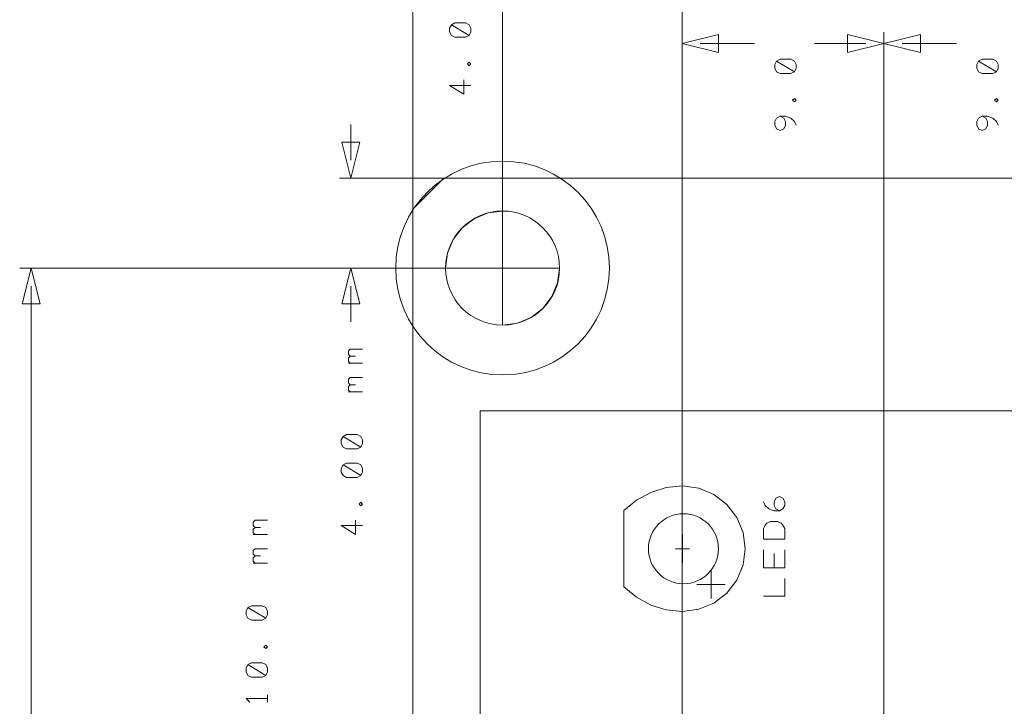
# Model space of a CAD drawing. Header units: millimetres. Extents: x -41 to 41, y -137 to 137.
# Tile 16 of 18: x -41 to 3, y 89 to 119. Entities that reach past the tile are written whole.
import ezdxf

# ---------------------------------------------------------------- set-up
doc = ezdxf.new("R2010")
doc.units = ezdxf.units.MM
doc.header["$MEASUREMENT"] = 0
doc.layers.add('Ebene 1', color=7, linetype='Continuous')

msp = doc.modelspace()

# ---------------------------------------------------------------- linework, layer by layer
at = {"layer": 'Ebene 1', "lineweight": 9}
for points in [[(-23.3826, 96.55), (-23.3826, 96.55), (-23.3826, 132.926), (-23.3826, 132.926)], [(-11.3856, 26.4911), (-11.3856, 26.4911), (-11.3856, 126.426), (-11.3856, 126.426)], [(-23.3788, 108.168), (-23.3788, 108.168), (-23.3788, 120.9262), (-23.3788, 120.9262)], [(-19.3826, 108.4181), (-19.3826, 108.4181), (-19.3826, 120.9262), (-19.3826, 120.9262)], [(-11.3856, 31.8823), (-11.3856, 31.8823), (-11.3856, 118.6762), (-11.3856, 118.6762)], [(-2.3855, 30.7414), (-2.3855, 30.7414), (-2.3855, 118.6762), (-2.3855, 118.6762)], [(-2.3855, 20.6957), (-2.3855, 20.6957), (-2.3855, 118.6762), (-2.3855, 118.6762)], [(-10.5728, 118.1682), (-10.5728, 118.1682), (-8.1556, 118.1682), (-8.1556, 118.1682)], [(-3.1983, 118.1682), (-3.1983, 118.1682), (-5.4885, 118.1682), (-5.4885, 118.1682)], [(-1.5727, 118.1682), (-1.5727, 118.1682), (0.846, 118.1682), (0.846, 118.1682)], [(-26.145, 112.9679), (-26.145, 112.9679), (-26.145, 114.5677), (-26.145, 114.5677)], [(-20.9368, 112.1678), (-20.9368, 112.1678), (-26.653, 112.1678), (-26.653, 112.1678)], [(-19.3826, 108.168), (-19.3826, 108.168), (-40.9029, 108.168), (-40.9029, 108.168)], [(-19.3826, 108.168), (-19.3826, 108.168), (-26.653, 108.168), (-26.653, 108.168)], [(-40.3949, 107.3683), (-40.3949, 107.3683), (-40.3949, 5.6409), (-40.3949, 5.6409)], [(-26.145, 107.3683), (-26.145, 107.3683), (-26.145, 105.7681), (-26.145, 105.7681)]]:
    msp.add_open_spline(points, degree=3, dxfattribs=at)
at = {"layer": 'Ebene 1', "lineweight": 13}
for points, knots in [([(-20.8727, 118.5291), (-20.8727, 118.5291), (-20.7933, 118.6878), (-20.7933, 118.6878), (-20.7933, 118.6878), (-20.7933, 118.6878), (-20.7933, 118.8466), (-20.7933, 118.8466), (-20.7933, 118.8466), (-20.7933, 118.8466), (-20.8727, 119.0053), (-20.8727, 119.0053), (-20.8727, 119.0053), (-20.8727, 119.0053), (-21.0315, 119.0847), (-21.0315, 119.0847), (-21.0315, 119.0847), (-21.0315, 119.0847), (-21.5077, 119.0847), (-21.5077, 119.0847), (-21.5077, 119.0847), (-21.5077, 119.0847), (-21.6665, 119.0053), (-21.6665, 119.0053), (-21.6665, 119.0053), (-21.6665, 119.0053), (-21.7458, 118.8466), (-21.7458, 118.8466), (-21.7458, 118.8466), (-21.7458, 118.8466), (-21.7458, 118.6878), (-21.7458, 118.6878), (-21.7458, 118.6878), (-21.7458, 118.6878), (-21.6665, 118.5291), (-21.6665, 118.5291), (-21.6665, 118.5291), (-21.6665, 118.5291), (-21.5077, 118.4497), (-21.5077, 118.4497), (-21.5077, 118.4497), (-21.5077, 118.4497), (-21.0315, 118.4497), (-21.0315, 118.4497), (-21.0315, 118.4497), (-21.0315, 118.4497), (-20.8727, 118.5291), (-20.8727, 118.5291), (-20.8727, 118.5291), (-20.8727, 118.5291), (-21.6665, 119.0053), (-21.6665, 119.0053)], [0, 0, 0, 0, 0.0714286, 0.0714286, 0.0714286, 0.0714286, 0.1428571, 0.1428571, 0.1428571, 0.1428571, 0.2142857, 0.2142857, 0.2142857, 0.2142857, 0.2857143, 0.2857143, 0.2857143, 0.2857143, 0.3571429, 0.3571429, 0.3571429, 0.3571429, 0.4285714, 0.4285714, 0.4285714, 0.4285714, 0.5, 0.5, 0.5, 0.5, 0.5714286, 0.5714286, 0.5714286, 0.5714286, 0.6428571, 0.6428571, 0.6428571, 0.6428571, 0.7142857, 0.7142857, 0.7142857, 0.7142857, 0.7857143, 0.7857143, 0.7857143, 0.7857143, 0.8571429, 0.8571429, 0.8571429, 0.8571429, 1, 1, 1, 1]), ([(-20.7933, 117.2591), (-20.7933, 117.2591), (-20.8727, 117.3385), (-20.8727, 117.3385), (-20.8727, 117.3385), (-20.8727, 117.3385), (-20.952, 117.2591), (-20.952, 117.2591), (-20.952, 117.2591), (-20.952, 117.2591), (-20.8727, 117.1797), (-20.8727, 117.1797), (-20.8727, 117.1797), (-20.8727, 117.1797), (-20.7933, 117.2591), (-20.7933, 117.2591)], [0, 0, 0, 0, 0.2, 0.2, 0.2, 0.2, 0.4, 0.4, 0.4, 0.4, 0.6, 0.6, 0.6, 0.6, 1, 1, 1, 1]), ([(-6.3775, 116.9141), (-6.3775, 116.9141), (-6.2981, 117.0728), (-6.2981, 117.0728), (-6.2981, 117.0728), (-6.2981, 117.0728), (-6.2981, 117.2316), (-6.2981, 117.2316), (-6.2981, 117.2316), (-6.2981, 117.2316), (-6.3775, 117.3903), (-6.3775, 117.3903), (-6.3775, 117.3903), (-6.3775, 117.3903), (-6.5363, 117.4697), (-6.5363, 117.4697), (-6.5363, 117.4697), (-6.5363, 117.4697), (-7.0126, 117.4697), (-7.0126, 117.4697), (-7.0126, 117.4697), (-7.0126, 117.4697), (-7.1713, 117.3903), (-7.1713, 117.3903), (-7.1713, 117.3903), (-7.1713, 117.3903), (-7.2506, 117.2316), (-7.2506, 117.2316), (-7.2506, 117.2316), (-7.2506, 117.2316), (-7.2506, 117.0728), (-7.2506, 117.0728), (-7.2506, 117.0728), (-7.2506, 117.0728), (-7.1713, 116.9141), (-7.1713, 116.9141), (-7.1713, 116.9141), (-7.1713, 116.9141), (-7.0126, 116.8347), (-7.0126, 116.8347), (-7.0126, 116.8347), (-7.0126, 116.8347), (-6.5363, 116.8347), (-6.5363, 116.8347), (-6.5363, 116.8347), (-6.5363, 116.8347), (-6.3775, 116.9141), (-6.3775, 116.9141), (-6.3775, 116.9141), (-6.3775, 116.9141), (-7.1713, 117.3903), (-7.1713, 117.3903)], [0, 0, 0, 0, 0.0714286, 0.0714286, 0.0714286, 0.0714286, 0.1428571, 0.1428571, 0.1428571, 0.1428571, 0.2142857, 0.2142857, 0.2142857, 0.2142857, 0.2857143, 0.2857143, 0.2857143, 0.2857143, 0.3571429, 0.3571429, 0.3571429, 0.3571429, 0.4285714, 0.4285714, 0.4285714, 0.4285714, 0.5, 0.5, 0.5, 0.5, 0.5714286, 0.5714286, 0.5714286, 0.5714286, 0.6428571, 0.6428571, 0.6428571, 0.6428571, 0.7142857, 0.7142857, 0.7142857, 0.7142857, 0.7857143, 0.7857143, 0.7857143, 0.7857143, 0.8571429, 0.8571429, 0.8571429, 0.8571429, 1, 1, 1, 1]), ([(2.624, 116.9141), (2.624, 116.9141), (2.7033, 117.0728), (2.7033, 117.0728), (2.7033, 117.0728), (2.7033, 117.0728), (2.7033, 117.2316), (2.7033, 117.2316), (2.7033, 117.2316), (2.7033, 117.2316), (2.624, 117.3903), (2.624, 117.3903), (2.624, 117.3903), (2.624, 117.3903), (2.4652, 117.4697), (2.4652, 117.4697), (2.4652, 117.4697), (2.4652, 117.4697), (1.989, 117.4697), (1.989, 117.4697), (1.989, 117.4697), (1.989, 117.4697), (1.8302, 117.3903), (1.8302, 117.3903), (1.8302, 117.3903), (1.8302, 117.3903), (1.7508, 117.2316), (1.7508, 117.2316), (1.7508, 117.2316), (1.7508, 117.2316), (1.7508, 117.0728), (1.7508, 117.0728), (1.7508, 117.0728), (1.7508, 117.0728), (1.8302, 116.9141), (1.8302, 116.9141), (1.8302, 116.9141), (1.8302, 116.9141), (1.989, 116.8347), (1.989, 116.8347), (1.989, 116.8347), (1.989, 116.8347), (2.4652, 116.8347), (2.4652, 116.8347), (2.4652, 116.8347), (2.4652, 116.8347), (2.624, 116.9141), (2.624, 116.9141), (2.624, 116.9141), (2.624, 116.9141), (1.8302, 117.3903), (1.8302, 117.3903)], [0, 0, 0, 0, 0.0714286, 0.0714286, 0.0714286, 0.0714286, 0.1428571, 0.1428571, 0.1428571, 0.1428571, 0.2142857, 0.2142857, 0.2142857, 0.2142857, 0.2857143, 0.2857143, 0.2857143, 0.2857143, 0.3571429, 0.3571429, 0.3571429, 0.3571429, 0.4285714, 0.4285714, 0.4285714, 0.4285714, 0.5, 0.5, 0.5, 0.5, 0.5714286, 0.5714286, 0.5714286, 0.5714286, 0.6428571, 0.6428571, 0.6428571, 0.6428571, 0.7142857, 0.7142857, 0.7142857, 0.7142857, 0.7857143, 0.7857143, 0.7857143, 0.7857143, 0.8571429, 0.8571429, 0.8571429, 0.8571429, 1, 1, 1, 1]), ([(-20.7933, 116.3066), (-20.7933, 116.3066), (-21.7458, 116.3066), (-21.7458, 116.3066), (-21.7458, 116.3066), (-21.7458, 116.3066), (-21.1108, 115.9097), (-21.1108, 115.9097), (-21.1108, 115.9097), (-21.1108, 115.9097), (-21.1108, 116.5447), (-21.1108, 116.5447)], [0, 0, 0, 0, 0.25, 0.25, 0.25, 0.25, 0.5, 0.5, 0.5, 0.5, 1, 1, 1, 1]), ([(-6.2981, 115.6441), (-6.2981, 115.6441), (-6.3775, 115.7234), (-6.3775, 115.7234), (-6.3775, 115.7234), (-6.3775, 115.7234), (-6.4569, 115.6441), (-6.4569, 115.6441), (-6.4569, 115.6441), (-6.4569, 115.6441), (-6.3775, 115.5647), (-6.3775, 115.5647), (-6.3775, 115.5647), (-6.3775, 115.5647), (-6.2981, 115.6441), (-6.2981, 115.6441)], [0, 0, 0, 0, 0.2, 0.2, 0.2, 0.2, 0.4, 0.4, 0.4, 0.4, 0.6, 0.6, 0.6, 0.6, 1, 1, 1, 1]), ([(2.7033, 115.6441), (2.7033, 115.6441), (2.624, 115.7234), (2.624, 115.7234), (2.624, 115.7234), (2.624, 115.7234), (2.5446, 115.6441), (2.5446, 115.6441), (2.5446, 115.6441), (2.5446, 115.6441), (2.624, 115.5647), (2.624, 115.5647), (2.624, 115.5647), (2.624, 115.5647), (2.7033, 115.6441), (2.7033, 115.6441)], [0, 0, 0, 0, 0.2, 0.2, 0.2, 0.2, 0.4, 0.4, 0.4, 0.4, 0.6, 0.6, 0.6, 0.6, 1, 1, 1, 1]), ([(-6.2981, 114.5328), (-6.2981, 114.5328), (-6.3775, 114.6916), (-6.3775, 114.6916), (-6.3775, 114.6916), (-6.3775, 114.6916), (-6.5363, 114.8503), (-6.5363, 114.8503), (-6.5363, 114.8503), (-6.5363, 114.8503), (-6.7744, 114.9297), (-6.7744, 114.9297), (-6.7744, 114.9297), (-6.7744, 114.9297), (-7.0126, 114.9297), (-7.0126, 114.9297), (-7.0126, 114.9297), (-7.0126, 114.9297), (-7.1713, 114.8503), (-7.1713, 114.8503), (-7.1713, 114.8503), (-7.1713, 114.8503), (-7.2506, 114.6916), (-7.2506, 114.6916), (-7.2506, 114.6916), (-7.2506, 114.6916), (-7.2506, 114.5328), (-7.2506, 114.5328), (-7.2506, 114.5328), (-7.2506, 114.5328), (-7.1713, 114.3741), (-7.1713, 114.3741), (-7.1713, 114.3741), (-7.1713, 114.3741), (-7.0126, 114.2947), (-7.0126, 114.2947), (-7.0126, 114.2947), (-7.0126, 114.2947), (-6.8538, 114.3741), (-6.8538, 114.3741), (-6.8538, 114.3741), (-6.8538, 114.3741), (-6.7744, 114.5328), (-6.7744, 114.5328), (-6.7744, 114.5328), (-6.7744, 114.5328), (-6.7744, 114.6916), (-6.7744, 114.6916), (-6.7744, 114.6916), (-6.7744, 114.6916), (-6.8538, 114.8503), (-6.8538, 114.8503), (-6.8538, 114.8503), (-6.8538, 114.8503), (-7.0126, 114.9297), (-7.0126, 114.9297)], [0, 0, 0, 0, 0.0666667, 0.0666667, 0.0666667, 0.0666667, 0.1333333, 0.1333333, 0.1333333, 0.1333333, 0.2, 0.2, 0.2, 0.2, 0.2666667, 0.2666667, 0.2666667, 0.2666667, 0.3333333, 0.3333333, 0.3333333, 0.3333333, 0.4, 0.4, 0.4, 0.4, 0.4666667, 0.4666667, 0.4666667, 0.4666667, 0.5333333, 0.5333333, 0.5333333, 0.5333333, 0.6, 0.6, 0.6, 0.6, 0.6666667, 0.6666667, 0.6666667, 0.6666667, 0.7333333, 0.7333333, 0.7333333, 0.7333333, 0.8, 0.8, 0.8, 0.8, 0.8666667, 0.8666667, 0.8666667, 0.8666667, 1, 1, 1, 1]), ([(2.7033, 114.5328), (2.7033, 114.5328), (2.624, 114.6916), (2.624, 114.6916), (2.624, 114.6916), (2.624, 114.6916), (2.4652, 114.8503), (2.4652, 114.8503), (2.4652, 114.8503), (2.4652, 114.8503), (2.2271, 114.9297), (2.2271, 114.9297), (2.2271, 114.9297), (2.2271, 114.9297), (1.989, 114.9297), (1.989, 114.9297), (1.989, 114.9297), (1.989, 114.9297), (1.8302, 114.8503), (1.8302, 114.8503), (1.8302, 114.8503), (1.8302, 114.8503), (1.7508, 114.6916), (1.7508, 114.6916), (1.7508, 114.6916), (1.7508, 114.6916), (1.7508, 114.5328), (1.7508, 114.5328), (1.7508, 114.5328), (1.7508, 114.5328), (1.8302, 114.3741), (1.8302, 114.3741), (1.8302, 114.3741), (1.8302, 114.3741), (1.989, 114.2947), (1.989, 114.2947), (1.989, 114.2947), (1.989, 114.2947), (2.1477, 114.3741), (2.1477, 114.3741), (2.1477, 114.3741), (2.1477, 114.3741), (2.2271, 114.5328), (2.2271, 114.5328), (2.2271, 114.5328), (2.2271, 114.5328), (2.2271, 114.6916), (2.2271, 114.6916), (2.2271, 114.6916), (2.2271, 114.6916), (2.1477, 114.8503), (2.1477, 114.8503), (2.1477, 114.8503), (2.1477, 114.8503), (1.989, 114.9297), (1.989, 114.9297)], [0, 0, 0, 0, 0.0666667, 0.0666667, 0.0666667, 0.0666667, 0.1333333, 0.1333333, 0.1333333, 0.1333333, 0.2, 0.2, 0.2, 0.2, 0.2666667, 0.2666667, 0.2666667, 0.2666667, 0.3333333, 0.3333333, 0.3333333, 0.3333333, 0.4, 0.4, 0.4, 0.4, 0.4666667, 0.4666667, 0.4666667, 0.4666667, 0.5333333, 0.5333333, 0.5333333, 0.5333333, 0.6, 0.6, 0.6, 0.6, 0.6666667, 0.6666667, 0.6666667, 0.6666667, 0.7333333, 0.7333333, 0.7333333, 0.7333333, 0.8, 0.8, 0.8, 0.8, 0.8666667, 0.8666667, 0.8666667, 0.8666667, 1, 1, 1, 1]), ([(-26.1768, 104.2441), (-26.1768, 104.2441), (-26.2561, 104.3234), (-26.2561, 104.3234), (-26.2561, 104.3234), (-26.2561, 104.3234), (-26.2561, 104.4822), (-26.2561, 104.4822), (-26.2561, 104.4822), (-26.2561, 104.4822), (-26.1768, 104.5616), (-26.1768, 104.5616), (-26.1768, 104.5616), (-26.1768, 104.5616), (-25.6211, 104.5616), (-25.6211, 104.5616)], [0, 0, 0, 0, 0.2, 0.2, 0.2, 0.2, 0.4, 0.4, 0.4, 0.4, 0.6, 0.6, 0.6, 0.6, 1, 1, 1, 1]), ([(-26.1768, 103.9266), (-26.1768, 103.9266), (-26.2561, 104.0059), (-26.2561, 104.0059), (-26.2561, 104.0059), (-26.2561, 104.0059), (-26.2561, 104.1647), (-26.2561, 104.1647), (-26.2561, 104.1647), (-26.2561, 104.1647), (-26.1768, 104.2441), (-26.1768, 104.2441), (-26.1768, 104.2441), (-26.1768, 104.2441), (-25.9386, 104.2441), (-25.9386, 104.2441)], [0, 0, 0, 0, 0.2, 0.2, 0.2, 0.2, 0.4, 0.4, 0.4, 0.4, 0.6, 0.6, 0.6, 0.6, 1, 1, 1, 1]), ([(-26.1768, 102.9741), (-26.1768, 102.9741), (-26.2561, 103.0534), (-26.2561, 103.0534), (-26.2561, 103.0534), (-26.2561, 103.0534), (-26.2561, 103.2122), (-26.2561, 103.2122), (-26.2561, 103.2122), (-26.2561, 103.2122), (-26.1768, 103.2916), (-26.1768, 103.2916), (-26.1768, 103.2916), (-26.1768, 103.2916), (-25.6211, 103.2916), (-25.6211, 103.2916)], [0, 0, 0, 0, 0.2, 0.2, 0.2, 0.2, 0.4, 0.4, 0.4, 0.4, 0.6, 0.6, 0.6, 0.6, 1, 1, 1, 1]), ([(-26.1768, 102.6566), (-26.1768, 102.6566), (-26.2561, 102.7359), (-26.2561, 102.7359), (-26.2561, 102.7359), (-26.2561, 102.7359), (-26.2561, 102.8947), (-26.2561, 102.8947), (-26.2561, 102.8947), (-26.2561, 102.8947), (-26.1768, 102.9741), (-26.1768, 102.9741), (-26.1768, 102.9741), (-26.1768, 102.9741), (-25.9386, 102.9741), (-25.9386, 102.9741)], [0, 0, 0, 0, 0.2, 0.2, 0.2, 0.2, 0.4, 0.4, 0.4, 0.4, 0.6, 0.6, 0.6, 0.6, 1, 1, 1, 1]), ([(-25.7005, 100.1959), (-25.7005, 100.1959), (-25.6211, 100.3547), (-25.6211, 100.3547), (-25.6211, 100.3547), (-25.6211, 100.3547), (-25.6211, 100.5134), (-25.6211, 100.5134), (-25.6211, 100.5134), (-25.6211, 100.5134), (-25.7005, 100.6722), (-25.7005, 100.6722), (-25.7005, 100.6722), (-25.7005, 100.6722), (-25.8593, 100.7516), (-25.8593, 100.7516), (-25.8593, 100.7516), (-25.8593, 100.7516), (-26.3355, 100.7516), (-26.3355, 100.7516), (-26.3355, 100.7516), (-26.3355, 100.7516), (-26.4943, 100.6722), (-26.4943, 100.6722), (-26.4943, 100.6722), (-26.4943, 100.6722), (-26.5736, 100.5134), (-26.5736, 100.5134), (-26.5736, 100.5134), (-26.5736, 100.5134), (-26.5736, 100.3547), (-26.5736, 100.3547), (-26.5736, 100.3547), (-26.5736, 100.3547), (-26.4943, 100.1959), (-26.4943, 100.1959), (-26.4943, 100.1959), (-26.4943, 100.1959), (-26.3355, 100.1166), (-26.3355, 100.1166), (-26.3355, 100.1166), (-26.3355, 100.1166), (-25.8593, 100.1166), (-25.8593, 100.1166), (-25.8593, 100.1166), (-25.8593, 100.1166), (-25.7005, 100.1959), (-25.7005, 100.1959), (-25.7005, 100.1959), (-25.7005, 100.1959), (-26.4943, 100.6722), (-26.4943, 100.6722)], [0, 0, 0, 0, 0.0714286, 0.0714286, 0.0714286, 0.0714286, 0.1428571, 0.1428571, 0.1428571, 0.1428571, 0.2142857, 0.2142857, 0.2142857, 0.2142857, 0.2857143, 0.2857143, 0.2857143, 0.2857143, 0.3571429, 0.3571429, 0.3571429, 0.3571429, 0.4285714, 0.4285714, 0.4285714, 0.4285714, 0.5, 0.5, 0.5, 0.5, 0.5714286, 0.5714286, 0.5714286, 0.5714286, 0.6428571, 0.6428571, 0.6428571, 0.6428571, 0.7142857, 0.7142857, 0.7142857, 0.7142857, 0.7857143, 0.7857143, 0.7857143, 0.7857143, 0.8571429, 0.8571429, 0.8571429, 0.8571429, 1, 1, 1, 1]), ([(-25.7005, 98.9259), (-25.7005, 98.9259), (-25.6211, 99.0847), (-25.6211, 99.0847), (-25.6211, 99.0847), (-25.6211, 99.0847), (-25.6211, 99.2434), (-25.6211, 99.2434), (-25.6211, 99.2434), (-25.6211, 99.2434), (-25.7005, 99.4022), (-25.7005, 99.4022), (-25.7005, 99.4022), (-25.7005, 99.4022), (-25.8593, 99.4816), (-25.8593, 99.4816), (-25.8593, 99.4816), (-25.8593, 99.4816), (-26.3355, 99.4816), (-26.3355, 99.4816), (-26.3355, 99.4816), (-26.3355, 99.4816), (-26.4943, 99.4022), (-26.4943, 99.4022), (-26.4943, 99.4022), (-26.4943, 99.4022), (-26.5736, 99.2434), (-26.5736, 99.2434), (-26.5736, 99.2434), (-26.5736, 99.2434), (-26.5736, 99.0847), (-26.5736, 99.0847), (-26.5736, 99.0847), (-26.5736, 99.0847), (-26.4943, 98.9259), (-26.4943, 98.9259), (-26.4943, 98.9259), (-26.4943, 98.9259), (-26.3355, 98.8466), (-26.3355, 98.8466), (-26.3355, 98.8466), (-26.3355, 98.8466), (-25.8593, 98.8466), (-25.8593, 98.8466), (-25.8593, 98.8466), (-25.8593, 98.8466), (-25.7005, 98.9259), (-25.7005, 98.9259), (-25.7005, 98.9259), (-25.7005, 98.9259), (-26.4943, 99.4022), (-26.4943, 99.4022)], [0, 0, 0, 0, 0.0714286, 0.0714286, 0.0714286, 0.0714286, 0.1428571, 0.1428571, 0.1428571, 0.1428571, 0.2142857, 0.2142857, 0.2142857, 0.2142857, 0.2857143, 0.2857143, 0.2857143, 0.2857143, 0.3571429, 0.3571429, 0.3571429, 0.3571429, 0.4285714, 0.4285714, 0.4285714, 0.4285714, 0.5, 0.5, 0.5, 0.5, 0.5714286, 0.5714286, 0.5714286, 0.5714286, 0.6428571, 0.6428571, 0.6428571, 0.6428571, 0.7142857, 0.7142857, 0.7142857, 0.7142857, 0.7857143, 0.7857143, 0.7857143, 0.7857143, 0.8571429, 0.8571429, 0.8571429, 0.8571429, 1, 1, 1, 1]), ([(-25.6211, 97.6559), (-25.6211, 97.6559), (-25.7005, 97.7353), (-25.7005, 97.7353), (-25.7005, 97.7353), (-25.7005, 97.7353), (-25.7798, 97.6559), (-25.7798, 97.6559), (-25.7798, 97.6559), (-25.7798, 97.6559), (-25.7005, 97.5766), (-25.7005, 97.5766), (-25.7005, 97.5766), (-25.7005, 97.5766), (-25.6211, 97.6559), (-25.6211, 97.6559)], [0, 0, 0, 0, 0.2, 0.2, 0.2, 0.2, 0.4, 0.4, 0.4, 0.4, 0.6, 0.6, 0.6, 0.6, 1, 1, 1, 1]), ([(-30.4145, 96.6156), (-30.4145, 96.6156), (-30.4938, 96.695), (-30.4938, 96.695), (-30.4938, 96.695), (-30.4938, 96.695), (-30.4938, 96.8537), (-30.4938, 96.8537), (-30.4938, 96.8537), (-30.4938, 96.8537), (-30.4145, 96.9331), (-30.4145, 96.9331), (-30.4145, 96.9331), (-30.4145, 96.9331), (-29.8588, 96.9331), (-29.8588, 96.9331)], [0, 0, 0, 0, 0.2, 0.2, 0.2, 0.2, 0.4, 0.4, 0.4, 0.4, 0.6, 0.6, 0.6, 0.6, 1, 1, 1, 1]), ([(-30.4145, 96.2981), (-30.4145, 96.2981), (-30.4938, 96.3775), (-30.4938, 96.3775), (-30.4938, 96.3775), (-30.4938, 96.3775), (-30.4938, 96.5362), (-30.4938, 96.5362), (-30.4938, 96.5362), (-30.4938, 96.5362), (-30.4145, 96.6156), (-30.4145, 96.6156), (-30.4145, 96.6156), (-30.4145, 96.6156), (-30.1763, 96.6156), (-30.1763, 96.6156)], [0, 0, 0, 0, 0.2, 0.2, 0.2, 0.2, 0.4, 0.4, 0.4, 0.4, 0.6, 0.6, 0.6, 0.6, 1, 1, 1, 1]), ([(-25.6211, 96.7034), (-25.6211, 96.7034), (-26.5736, 96.7034), (-26.5736, 96.7034), (-26.5736, 96.7034), (-26.5736, 96.7034), (-25.9386, 96.3066), (-25.9386, 96.3066), (-25.9386, 96.3066), (-25.9386, 96.3066), (-25.9386, 96.9416), (-25.9386, 96.9416)], [0, 0, 0, 0, 0.25, 0.25, 0.25, 0.25, 0.5, 0.5, 0.5, 0.5, 1, 1, 1, 1]), ([(-30.4145, 95.3456), (-30.4145, 95.3456), (-30.4938, 95.425), (-30.4938, 95.425), (-30.4938, 95.425), (-30.4938, 95.425), (-30.4938, 95.5837), (-30.4938, 95.5837), (-30.4938, 95.5837), (-30.4938, 95.5837), (-30.4145, 95.6631), (-30.4145, 95.6631), (-30.4145, 95.6631), (-30.4145, 95.6631), (-29.8588, 95.6631), (-29.8588, 95.6631)], [0, 0, 0, 0, 0.2, 0.2, 0.2, 0.2, 0.4, 0.4, 0.4, 0.4, 0.6, 0.6, 0.6, 0.6, 1, 1, 1, 1]), ([(-30.4145, 95.0281), (-30.4145, 95.0281), (-30.4938, 95.1075), (-30.4938, 95.1075), (-30.4938, 95.1075), (-30.4938, 95.1075), (-30.4938, 95.2662), (-30.4938, 95.2662), (-30.4938, 95.2662), (-30.4938, 95.2662), (-30.4145, 95.3456), (-30.4145, 95.3456), (-30.4145, 95.3456), (-30.4145, 95.3456), (-30.1763, 95.3456), (-30.1763, 95.3456)], [0, 0, 0, 0, 0.2, 0.2, 0.2, 0.2, 0.4, 0.4, 0.4, 0.4, 0.6, 0.6, 0.6, 0.6, 1, 1, 1, 1]), ([(-29.9381, 92.5675), (-29.9381, 92.5675), (-29.8588, 92.7262), (-29.8588, 92.7262), (-29.8588, 92.7262), (-29.8588, 92.7262), (-29.8588, 92.885), (-29.8588, 92.885), (-29.8588, 92.885), (-29.8588, 92.885), (-29.9381, 93.0437), (-29.9381, 93.0437), (-29.9381, 93.0437), (-29.9381, 93.0437), (-30.097, 93.1231), (-30.097, 93.1231), (-30.097, 93.1231), (-30.097, 93.1231), (-30.5731, 93.1231), (-30.5731, 93.1231), (-30.5731, 93.1231), (-30.5731, 93.1231), (-30.732, 93.0437), (-30.732, 93.0437), (-30.732, 93.0437), (-30.732, 93.0437), (-30.8113, 92.885), (-30.8113, 92.885), (-30.8113, 92.885), (-30.8113, 92.885), (-30.8113, 92.7262), (-30.8113, 92.7262), (-30.8113, 92.7262), (-30.8113, 92.7262), (-30.732, 92.5675), (-30.732, 92.5675), (-30.732, 92.5675), (-30.732, 92.5675), (-30.5731, 92.4881), (-30.5731, 92.4881), (-30.5731, 92.4881), (-30.5731, 92.4881), (-30.097, 92.4881), (-30.097, 92.4881), (-30.097, 92.4881), (-30.097, 92.4881), (-29.9381, 92.5675), (-29.9381, 92.5675), (-29.9381, 92.5675), (-29.9381, 92.5675), (-30.732, 93.0437), (-30.732, 93.0437)], [0, 0, 0, 0, 0.0714286, 0.0714286, 0.0714286, 0.0714286, 0.1428571, 0.1428571, 0.1428571, 0.1428571, 0.2142857, 0.2142857, 0.2142857, 0.2142857, 0.2857143, 0.2857143, 0.2857143, 0.2857143, 0.3571429, 0.3571429, 0.3571429, 0.3571429, 0.4285714, 0.4285714, 0.4285714, 0.4285714, 0.5, 0.5, 0.5, 0.5, 0.5714286, 0.5714286, 0.5714286, 0.5714286, 0.6428571, 0.6428571, 0.6428571, 0.6428571, 0.7142857, 0.7142857, 0.7142857, 0.7142857, 0.7857143, 0.7857143, 0.7857143, 0.7857143, 0.8571429, 0.8571429, 0.8571429, 0.8571429, 1, 1, 1, 1]), ([(-29.8588, 91.2975), (-29.8588, 91.2975), (-29.9381, 91.3768), (-29.9381, 91.3768), (-29.9381, 91.3768), (-29.9381, 91.3768), (-30.0175, 91.2975), (-30.0175, 91.2975), (-30.0175, 91.2975), (-30.0175, 91.2975), (-29.9381, 91.2181), (-29.9381, 91.2181), (-29.9381, 91.2181), (-29.9381, 91.2181), (-29.8588, 91.2975), (-29.8588, 91.2975)], [0, 0, 0, 0, 0.2, 0.2, 0.2, 0.2, 0.4, 0.4, 0.4, 0.4, 0.6, 0.6, 0.6, 0.6, 1, 1, 1, 1]), ([(-29.9381, 90.0275), (-29.9381, 90.0275), (-29.8588, 90.1862), (-29.8588, 90.1862), (-29.8588, 90.1862), (-29.8588, 90.1862), (-29.8588, 90.345), (-29.8588, 90.345), (-29.8588, 90.345), (-29.8588, 90.345), (-29.9381, 90.5037), (-29.9381, 90.5037), (-29.9381, 90.5037), (-29.9381, 90.5037), (-30.097, 90.5831), (-30.097, 90.5831), (-30.097, 90.5831), (-30.097, 90.5831), (-30.5731, 90.5831), (-30.5731, 90.5831), (-30.5731, 90.5831), (-30.5731, 90.5831), (-30.732, 90.5037), (-30.732, 90.5037), (-30.732, 90.5037), (-30.732, 90.5037), (-30.8113, 90.345), (-30.8113, 90.345), (-30.8113, 90.345), (-30.8113, 90.345), (-30.8113, 90.1862), (-30.8113, 90.1862), (-30.8113, 90.1862), (-30.8113, 90.1862), (-30.732, 90.0275), (-30.732, 90.0275), (-30.732, 90.0275), (-30.732, 90.0275), (-30.5731, 89.9481), (-30.5731, 89.9481), (-30.5731, 89.9481), (-30.5731, 89.9481), (-30.097, 89.9481), (-30.097, 89.9481), (-30.097, 89.9481), (-30.097, 89.9481), (-29.9381, 90.0275), (-29.9381, 90.0275), (-29.9381, 90.0275), (-29.9381, 90.0275), (-30.732, 90.5037), (-30.732, 90.5037)], [0, 0, 0, 0, 0.0714286, 0.0714286, 0.0714286, 0.0714286, 0.1428571, 0.1428571, 0.1428571, 0.1428571, 0.2142857, 0.2142857, 0.2142857, 0.2142857, 0.2857143, 0.2857143, 0.2857143, 0.2857143, 0.3571429, 0.3571429, 0.3571429, 0.3571429, 0.4285714, 0.4285714, 0.4285714, 0.4285714, 0.5, 0.5, 0.5, 0.5, 0.5714286, 0.5714286, 0.5714286, 0.5714286, 0.6428571, 0.6428571, 0.6428571, 0.6428571, 0.7142857, 0.7142857, 0.7142857, 0.7142857, 0.7857143, 0.7857143, 0.7857143, 0.7857143, 0.8571429, 0.8571429, 0.8571429, 0.8571429, 1, 1, 1, 1]), ([(-29.8588, 88.9956), (-29.8588, 88.9956), (-30.8113, 88.9956), (-30.8113, 88.9956), (-30.8113, 88.9956), (-30.8113, 88.9956), (-30.6525, 88.8368), (-30.6525, 88.8368)], [0, 0, 0, 0, 0.3333333, 0.3333333, 0.3333333, 0.3333333, 1, 1, 1, 1])]:
    msp.add_open_spline(points, degree=3, knots=knots, dxfattribs=at)
at = {"layer": 'Ebene 1', "lineweight": 9}
for points, knots in [([(-11.3856, 118.1682), (-11.3856, 118.1682), (-9.76, 118.5746), (-9.76, 118.5746), (-9.76, 118.5746), (-9.76, 118.5746), (-9.76, 117.7618), (-9.76, 117.7618), (-9.76, 117.7618), (-9.76, 117.7618), (-11.3856, 118.1682), (-11.3856, 118.1682)], [0, 0, 0, 0, 0.25, 0.25, 0.25, 0.25, 0.5, 0.5, 0.5, 0.5, 1, 1, 1, 1]), ([(-2.3855, 118.1682), (-2.3855, 118.1682), (-4.0111, 117.7618), (-4.0111, 117.7618), (-4.0111, 117.7618), (-4.0111, 117.7618), (-4.0111, 118.5746), (-4.0111, 118.5746), (-4.0111, 118.5746), (-4.0111, 118.5746), (-2.3855, 118.1682), (-2.3855, 118.1682)], [0, 0, 0, 0, 0.25, 0.25, 0.25, 0.25, 0.5, 0.5, 0.5, 0.5, 1, 1, 1, 1]), ([(-2.3855, 118.1682), (-2.3855, 118.1682), (-0.7599, 118.5746), (-0.7599, 118.5746), (-0.7599, 118.5746), (-0.7599, 118.5746), (-0.7599, 117.7618), (-0.7599, 117.7618), (-0.7599, 117.7618), (-0.7599, 117.7618), (-2.3855, 118.1682), (-2.3855, 118.1682)], [0, 0, 0, 0, 0.25, 0.25, 0.25, 0.25, 0.5, 0.5, 0.5, 0.5, 1, 1, 1, 1]), ([(-26.145, 112.1678), (-26.145, 112.1678), (-26.5449, 113.768), (-26.5449, 113.768), (-26.5449, 113.768), (-26.5449, 113.768), (-25.745, 113.768), (-25.745, 113.768), (-25.745, 113.768), (-25.745, 113.768), (-26.145, 112.1678), (-26.145, 112.1678)], [0, 0, 0, 0, 0.25, 0.25, 0.25, 0.25, 0.5, 0.5, 0.5, 0.5, 1, 1, 1, 1]), ([(-19.3826, 103.4055), (-22.0128, 103.4055), (-24.1451, 105.538), (-24.1451, 108.168), (-24.1451, 108.168), (-24.1451, 110.7983), (-22.0128, 112.9305), (-19.3826, 112.9305), (-19.3826, 112.9305), (-16.7524, 112.9305), (-14.6201, 110.7983), (-14.6201, 108.168), (-14.6201, 108.168), (-14.6201, 105.538), (-16.7524, 103.4055), (-19.3826, 103.4055)], [0, 0, 0, 0, 0.2, 0.2, 0.2, 0.2, 0.4, 0.4, 0.4, 0.4, 0.6, 0.6, 0.6, 0.6, 1, 1, 1, 1]), ([(-40.3949, 108.168), (-40.3949, 108.168), (-39.995, 106.5682), (-39.995, 106.5682), (-39.995, 106.5682), (-39.995, 106.5682), (-40.7949, 106.5682), (-40.7949, 106.5682), (-40.7949, 106.5682), (-40.7949, 106.5682), (-40.3949, 108.168), (-40.3949, 108.168)], [0, 0, 0, 0, 0.25, 0.25, 0.25, 0.25, 0.5, 0.5, 0.5, 0.5, 1, 1, 1, 1]), ([(-26.145, 108.168), (-26.145, 108.168), (-25.745, 106.5682), (-25.745, 106.5682), (-25.745, 106.5682), (-25.745, 106.5682), (-26.5449, 106.5682), (-26.5449, 106.5682), (-26.5449, 106.5682), (-26.5449, 106.5682), (-26.145, 108.168), (-26.145, 108.168)], [0, 0, 0, 0, 0.25, 0.25, 0.25, 0.25, 0.5, 0.5, 0.5, 0.5, 1, 1, 1, 1])]:
    msp.add_open_spline(points, degree=3, knots=knots, dxfattribs=at)
at = {"layer": 'Ebene 1', "lineweight": 20}
for points, knots in [([(18.6175, -108.1719), (18.6175, -108.1719), (18.6175, 110.4706), (18.6175, 110.4706), (18.6175, 110.4706), (18.6175, 110.4706), (16.9199, 112.1678), (16.9199, 112.1678), (16.9199, 112.1678), (16.9199, 112.1678), (-22.0029, 112.1678), (-22.0029, 112.1678), (-22.0029, 112.1678), (-22.0029, 112.1678), (-23.3826, 110.7881), (-23.3826, 110.7881), (-23.3826, 110.7881), (-23.3826, 110.7881), (-23.3826, -108.1719), (-23.3826, -108.1719), (-23.3826, -108.1719), (-23.3826, -108.1719), (-22.2225, -109.3321), (-22.2225, -109.3321), (-22.2225, -109.3321), (-22.2225, -109.3321), (17.4572, -109.3321), (17.4572, -109.3321), (17.4572, -109.3321), (17.4572, -109.3321), (18.6175, -108.1719), (18.6175, -108.1719)], [0, 0, 0, 0, 0.1111111, 0.1111111, 0.1111111, 0.1111111, 0.2222222, 0.2222222, 0.2222222, 0.2222222, 0.3333333, 0.3333333, 0.3333333, 0.3333333, 0.4444444, 0.4444444, 0.4444444, 0.4444444, 0.5555556, 0.5555556, 0.5555556, 0.5555556, 0.6666667, 0.6666667, 0.6666667, 0.6666667, 0.7777778, 0.7777778, 0.7777778, 0.7777778, 1, 1, 1, 1]), ([(-19.3826, 105.628), (-20.7855, 105.628), (-21.9226, 106.7654), (-21.9226, 108.168), (-21.9226, 108.168), (-21.9226, 109.571), (-20.7855, 110.708), (-19.3826, 110.708), (-19.3826, 110.708), (-17.9799, 110.708), (-16.8426, 109.571), (-16.8426, 108.168), (-16.8426, 108.168), (-16.8426, 106.7654), (-17.9799, 105.628), (-19.3826, 105.628)], [0, 0, 0, 0, 0.2, 0.2, 0.2, 0.2, 0.4, 0.4, 0.4, 0.4, 0.6, 0.6, 0.6, 0.6, 1, 1, 1, 1]), ([(-19.3826, 110.708), (-19.3826, 110.708), (-20.04, 110.6216), (-20.04, 110.6216), (-20.04, 110.6216), (-20.04, 110.6216), (-20.6526, 110.3679), (-20.6526, 110.3679), (-20.6526, 110.3679), (-20.6526, 110.3679), (-21.1787, 109.9644), (-21.1787, 109.9644), (-21.1787, 109.9644), (-21.1787, 109.9644), (-21.5825, 109.438), (-21.5825, 109.438), (-21.5825, 109.438), (-21.5825, 109.438), (-21.8361, 108.8256), (-21.8361, 108.8256), (-21.8361, 108.8256), (-21.8361, 108.8256), (-21.9226, 108.168), (-21.9226, 108.168), (-21.9226, 108.168), (-21.9226, 108.168), (-19.3826, 108.168), (-19.3826, 108.168), (-19.3826, 108.168), (-19.3826, 108.168), (-19.3826, 110.708), (-19.3826, 110.708)], [0, 0, 0, 0, 0.1111111, 0.1111111, 0.1111111, 0.1111111, 0.2222222, 0.2222222, 0.2222222, 0.2222222, 0.3333333, 0.3333333, 0.3333333, 0.3333333, 0.4444444, 0.4444444, 0.4444444, 0.4444444, 0.5555556, 0.5555556, 0.5555556, 0.5555556, 0.6666667, 0.6666667, 0.6666667, 0.6666667, 0.7777778, 0.7777778, 0.7777778, 0.7777778, 1, 1, 1, 1]), ([(-19.3826, 105.628), (-19.3826, 105.628), (-18.7252, 105.7144), (-18.7252, 105.7144), (-18.7252, 105.7144), (-18.7252, 105.7144), (-18.1126, 105.9684), (-18.1126, 105.9684), (-18.1126, 105.9684), (-18.1126, 105.9684), (-17.5865, 106.372), (-17.5865, 106.372), (-17.5865, 106.372), (-17.5865, 106.372), (-17.1829, 106.898), (-17.1829, 106.898), (-17.1829, 106.898), (-17.1829, 106.898), (-16.9291, 107.5108), (-16.9291, 107.5108), (-16.9291, 107.5108), (-16.9291, 107.5108), (-16.8426, 108.168), (-16.8426, 108.168), (-16.8426, 108.168), (-16.8426, 108.168), (-19.3826, 108.168), (-19.3826, 108.168), (-19.3826, 108.168), (-19.3826, 108.168), (-19.3826, 105.628), (-19.3826, 105.628)], [0, 0, 0, 0, 0.1111111, 0.1111111, 0.1111111, 0.1111111, 0.2222222, 0.2222222, 0.2222222, 0.2222222, 0.3333333, 0.3333333, 0.3333333, 0.3333333, 0.4444444, 0.4444444, 0.4444444, 0.4444444, 0.5555556, 0.5555556, 0.5555556, 0.5555556, 0.6666667, 0.6666667, 0.6666667, 0.6666667, 0.7777778, 0.7777778, 0.7777778, 0.7777778, 1, 1, 1, 1]), ([(15.6143, 101.8057), (15.6143, 101.8057), (-20.3856, 101.8057), (-20.3856, 101.8057), (-20.3856, 101.8057), (-20.3856, 101.8057), (-20.3856, -98.0821), (-20.3856, -98.0821), (-20.3856, -98.0821), (-20.3856, -98.0821), (15.6143, -98.0821), (15.6143, -98.0821), (15.6143, -98.0821), (15.6143, -98.0821), (15.6143, 101.8057), (15.6143, 101.8057)], [0, 0, 0, 0, 0.2, 0.2, 0.2, 0.2, 0.4, 0.4, 0.4, 0.4, 0.6, 0.6, 0.6, 0.6, 1, 1, 1, 1]), ([(-11.3627, 92.874), (-11.3627, 92.874), (-10.6395, 92.9693), (-10.6395, 92.9693), (-10.6395, 92.9693), (-10.6395, 92.9693), (-9.9657, 93.2483), (-9.9657, 93.2483), (-9.9657, 93.2483), (-9.9657, 93.2483), (-9.387, 93.6925), (-9.387, 93.6925), (-9.387, 93.6925), (-9.387, 93.6925), (-8.943, 94.271), (-8.943, 94.271), (-8.943, 94.271), (-8.943, 94.271), (-8.6638, 94.9448), (-8.6638, 94.9448), (-8.6638, 94.9448), (-8.6638, 94.9448), (-8.5687, 95.668), (-8.5687, 95.668), (-8.5687, 95.668), (-8.5687, 95.668), (-8.6638, 96.3912), (-8.6638, 96.3912), (-8.6638, 96.3912), (-8.6638, 96.3912), (-8.943, 97.065), (-8.943, 97.065), (-8.943, 97.065), (-8.943, 97.065), (-9.387, 97.6439), (-9.387, 97.6439), (-9.387, 97.6439), (-9.387, 97.6439), (-9.9657, 98.0877), (-9.9657, 98.0877), (-9.9657, 98.0877), (-9.9657, 98.0877), (-10.6395, 98.3668), (-10.6395, 98.3668), (-10.6395, 98.3668), (-10.6395, 98.3668), (-11.3627, 98.462), (-11.3627, 98.462), (-11.3627, 98.462), (-11.3627, 98.462), (-12.085, 98.389), (-12.085, 98.389), (-12.085, 98.389), (-12.085, 98.389), (-12.7793, 98.1763), (-12.7793, 98.1763), (-12.7793, 98.1763), (-12.7793, 98.1763), (-13.4188, 97.832), (-13.4188, 97.832), (-13.4188, 97.832), (-13.4188, 97.832), (-13.9789, 97.3698), (-13.9789, 97.3698), (-13.9789, 97.3698), (-13.9789, 97.3698), (-13.9789, 93.9662), (-13.9789, 93.9662), (-13.9789, 93.9662), (-13.9789, 93.9662), (-13.4189, 93.5041), (-13.4189, 93.5041), (-13.4189, 93.5041), (-13.4189, 93.5041), (-12.7795, 93.1601), (-12.7795, 93.1601), (-12.7795, 93.1601), (-12.7795, 93.1601), (-12.0851, 92.9474), (-12.0851, 92.9474), (-12.0851, 92.9474), (-12.0851, 92.9474), (-11.3627, 92.874), (-11.3627, 92.874)], [0, 0, 0, 0, 0.0454545, 0.0454545, 0.0454545, 0.0454545, 0.0909091, 0.0909091, 0.0909091, 0.0909091, 0.1363636, 0.1363636, 0.1363636, 0.1363636, 0.1818182, 0.1818182, 0.1818182, 0.1818182, 0.2272727, 0.2272727, 0.2272727, 0.2272727, 0.2727273, 0.2727273, 0.2727273, 0.2727273, 0.3181818, 0.3181818, 0.3181818, 0.3181818, 0.3636364, 0.3636364, 0.3636364, 0.3636364, 0.4090909, 0.4090909, 0.4090909, 0.4090909, 0.4545455, 0.4545455, 0.4545455, 0.4545455, 0.5, 0.5, 0.5, 0.5, 0.5454545, 0.5454545, 0.5454545, 0.5454545, 0.5909091, 0.5909091, 0.5909091, 0.5909091, 0.6363636, 0.6363636, 0.6363636, 0.6363636, 0.6818182, 0.6818182, 0.6818182, 0.6818182, 0.7272727, 0.7272727, 0.7272727, 0.7272727, 0.7727273, 0.7727273, 0.7727273, 0.7727273, 0.8181818, 0.8181818, 0.8181818, 0.8181818, 0.8636364, 0.8636364, 0.8636364, 0.8636364, 0.9090909, 0.9090909, 0.9090909, 0.9090909, 1, 1, 1, 1]), ([(-7.0465, 97.3582), (-7.0465, 97.3582), (-7.2051, 97.4376), (-7.2051, 97.4376), (-7.2051, 97.4376), (-7.2051, 97.4376), (-7.2845, 97.5963), (-7.2845, 97.5963), (-7.2845, 97.5963), (-7.2845, 97.5963), (-7.2845, 97.7551), (-7.2845, 97.7551), (-7.2845, 97.7551), (-7.2845, 97.7551), (-7.2051, 97.9138), (-7.2051, 97.9138), (-7.2051, 97.9138), (-7.2051, 97.9138), (-7.0465, 97.9932), (-7.0465, 97.9932), (-7.0465, 97.9932), (-7.0465, 97.9932), (-6.8876, 97.9138), (-6.8876, 97.9138), (-6.8876, 97.9138), (-6.8876, 97.9138), (-6.8083, 97.7551), (-6.8083, 97.7551), (-6.8083, 97.7551), (-6.8083, 97.7551), (-6.8083, 97.5963), (-6.8083, 97.5963), (-6.8083, 97.5963), (-6.8083, 97.5963), (-6.8876, 97.4376), (-6.8876, 97.4376), (-6.8876, 97.4376), (-6.8876, 97.4376), (-7.0465, 97.3582), (-7.0465, 97.3582), (-7.0465, 97.3582), (-7.0465, 97.3582), (-7.2845, 97.3582), (-7.2845, 97.3582), (-7.2845, 97.3582), (-7.2845, 97.3582), (-7.5226, 97.4376), (-7.5226, 97.4376), (-7.5226, 97.4376), (-7.5226, 97.4376), (-7.6815, 97.5963), (-7.6815, 97.5963), (-7.6815, 97.5963), (-7.6815, 97.5963), (-7.7608, 97.7551), (-7.7608, 97.7551)], [0, 0, 0, 0, 0.0666667, 0.0666667, 0.0666667, 0.0666667, 0.1333333, 0.1333333, 0.1333333, 0.1333333, 0.2, 0.2, 0.2, 0.2, 0.2666667, 0.2666667, 0.2666667, 0.2666667, 0.3333333, 0.3333333, 0.3333333, 0.3333333, 0.4, 0.4, 0.4, 0.4, 0.4666667, 0.4666667, 0.4666667, 0.4666667, 0.5333333, 0.5333333, 0.5333333, 0.5333333, 0.6, 0.6, 0.6, 0.6, 0.6666667, 0.6666667, 0.6666667, 0.6666667, 0.7333333, 0.7333333, 0.7333333, 0.7333333, 0.8, 0.8, 0.8, 0.8, 0.8666667, 0.8666667, 0.8666667, 0.8666667, 1, 1, 1, 1]), ([(-11.3231, 94.1088), (-12.1844, 94.1088), (-12.8826, 94.8069), (-12.8826, 95.668), (-12.8826, 95.668), (-12.8826, 96.5292), (-12.1844, 97.2277), (-11.3231, 97.2277), (-11.3231, 97.2277), (-10.4619, 97.2277), (-9.7637, 96.5292), (-9.7637, 95.668), (-9.7637, 95.668), (-9.7637, 94.8069), (-10.4619, 94.1088), (-11.3231, 94.1088)], [0, 0, 0, 0, 0.2, 0.2, 0.2, 0.2, 0.4, 0.4, 0.4, 0.4, 0.6, 0.6, 0.6, 0.6, 1, 1, 1, 1]), ([(-6.8083, 96.0882), (-6.8083, 96.0882), (-7.7608, 96.0882), (-7.7608, 96.0882), (-7.7608, 96.0882), (-7.7608, 96.0882), (-7.7608, 96.5644), (-7.7608, 96.5644), (-7.7608, 96.5644), (-7.7608, 96.5644), (-7.6815, 96.7232), (-7.6815, 96.7232), (-7.6815, 96.7232), (-7.6815, 96.7232), (-7.602, 96.8026), (-7.602, 96.8026), (-7.602, 96.8026), (-7.602, 96.8026), (-7.4433, 96.8819), (-7.4433, 96.8819), (-7.4433, 96.8819), (-7.4433, 96.8819), (-7.1258, 96.8819), (-7.1258, 96.8819), (-7.1258, 96.8819), (-7.1258, 96.8819), (-6.967, 96.8026), (-6.967, 96.8026), (-6.967, 96.8026), (-6.967, 96.8026), (-6.8876, 96.7232), (-6.8876, 96.7232), (-6.8876, 96.7232), (-6.8876, 96.7232), (-6.8083, 96.5644), (-6.8083, 96.5644), (-6.8083, 96.5644), (-6.8083, 96.5644), (-6.8083, 96.0882), (-6.8083, 96.0882)], [0, 0, 0, 0, 0.0909091, 0.0909091, 0.0909091, 0.0909091, 0.1818182, 0.1818182, 0.1818182, 0.1818182, 0.2727273, 0.2727273, 0.2727273, 0.2727273, 0.3636364, 0.3636364, 0.3636364, 0.3636364, 0.4545455, 0.4545455, 0.4545455, 0.4545455, 0.5454545, 0.5454545, 0.5454545, 0.5454545, 0.6363636, 0.6363636, 0.6363636, 0.6363636, 0.7272727, 0.7272727, 0.7272727, 0.7272727, 0.8181818, 0.8181818, 0.8181818, 0.8181818, 1, 1, 1, 1]), ([(-6.8083, 94.8182), (-6.8083, 94.8182), (-7.7608, 94.8182), (-7.7608, 94.8182), (-7.7608, 94.8182), (-7.7608, 94.8182), (-7.7608, 95.6119), (-7.7608, 95.6119)], [0, 0, 0, 0, 0.3333333, 0.3333333, 0.3333333, 0.3333333, 1, 1, 1, 1]), ([(-7.7608, 93.5482), (-7.7608, 93.5482), (-6.8083, 93.5482), (-6.8083, 93.5482), (-6.8083, 93.5482), (-6.8083, 93.5482), (-6.8083, 94.3419), (-6.8083, 94.3419)], [0, 0, 0, 0, 0.3333333, 0.3333333, 0.3333333, 0.3333333, 1, 1, 1, 1])]:
    msp.add_open_spline(points, degree=3, knots=knots, dxfattribs=at)
at = {"layer": 'Ebene 1', "lineweight": 13}
for points in [[(-25.6211, 103.9266), (-25.6211, 103.9266), (-26.2561, 103.9266), (-26.2561, 103.9266)], [(-25.6211, 102.6566), (-25.6211, 102.6566), (-26.2561, 102.6566), (-26.2561, 102.6566)], [(-29.8588, 96.2981), (-29.8588, 96.2981), (-30.4938, 96.2981), (-30.4938, 96.2981)], [(-29.8588, 95.0281), (-29.8588, 95.0281), (-30.4938, 95.0281), (-30.4938, 95.0281)], [(-29.8588, 88.8368), (-29.8588, 88.8368), (-29.8588, 89.1543), (-29.8588, 89.1543)]]:
    msp.add_open_spline(points, degree=3, dxfattribs=at)
at = {"layer": 'Ebene 1', "lineweight": 20}
for points in [[(-11.3627, 95.033), (-11.3627, 95.033), (-11.3627, 96.303), (-11.3627, 96.303)], [(-11.0452, 95.668), (-11.0452, 95.668), (-11.6802, 95.668), (-11.6802, 95.668)], [(-7.2845, 95.4532), (-7.2845, 95.4532), (-7.2845, 94.8182), (-7.2845, 94.8182)], [(-6.8083, 94.8182), (-6.8083, 94.8182), (-6.8083, 95.6119), (-6.8083, 95.6119)], [(-10.0927, 93.4455), (-10.0927, 93.4455), (-10.0927, 94.7155), (-10.0927, 94.7155)], [(-10.7277, 94.0805), (-10.7277, 94.0805), (-9.4577, 94.0805), (-9.4577, 94.0805)]]:
    msp.add_open_spline(points, degree=3, dxfattribs=at)

doc.saveas('drawing.dxf')
